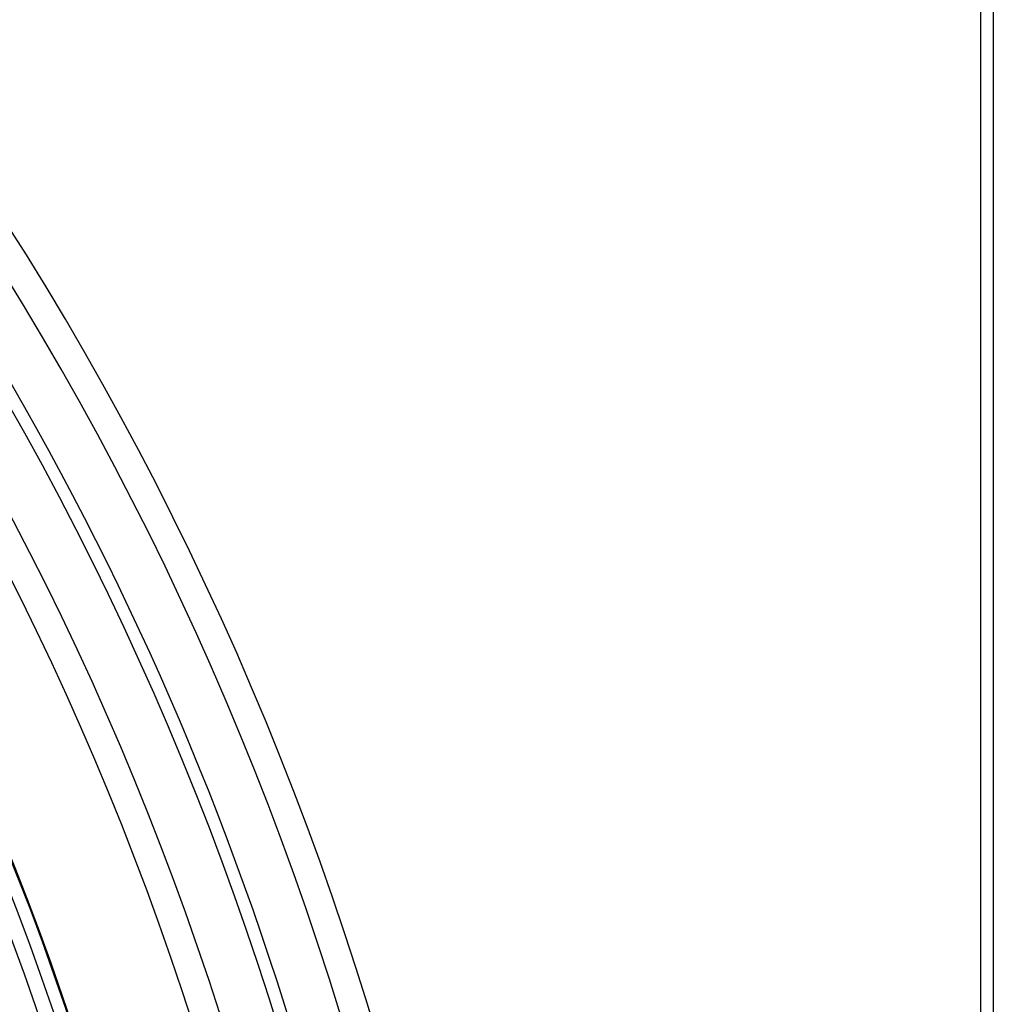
# Model space of a CAD drawing. Header units: millimetres. Extents: x -288 to 288, y -288 to 288.
# Tile 52 of 58: x 211 to 288, y 73 to 151. Entities that reach past the tile are written whole.
import ezdxf

# ---------------------------------------------------------------- set-up
doc = ezdxf.new("R2010")
doc.units = ezdxf.units.MM
doc.layers.add('MAIN-1', color=7, linetype='Continuous')
doc.layers.add('MAIN-2', color=7, linetype='Continuous')

msp = doc.modelspace()

# ---------------------------------------------------------------- linework, layer by layer
at = {"layer": 'MAIN-1'}
msp.add_line((288, 268), (288, -268), dxfattribs=at)
for radius, end in [(249.73, 43.52743), (247.47, 43.43003), (242.5, 43.39789), (238.43, 43.40957), (236.17, 43.35491), (227.13, 43.33005), (224.87, 43.27224)]:
    msp.add_arc((0, 0), radius, 0, end, dxfattribs=at)
at = {"layer": 'MAIN-2'}
msp.add_line((287, 267), (287, -267), dxfattribs=at)
for radius, end in [(243.5, 180.00002), (227, 89.99998), (226, 89.99998)]:
    msp.add_arc((0, 0), radius, 0, end, dxfattribs=at)

doc.saveas('drawing.dxf')
